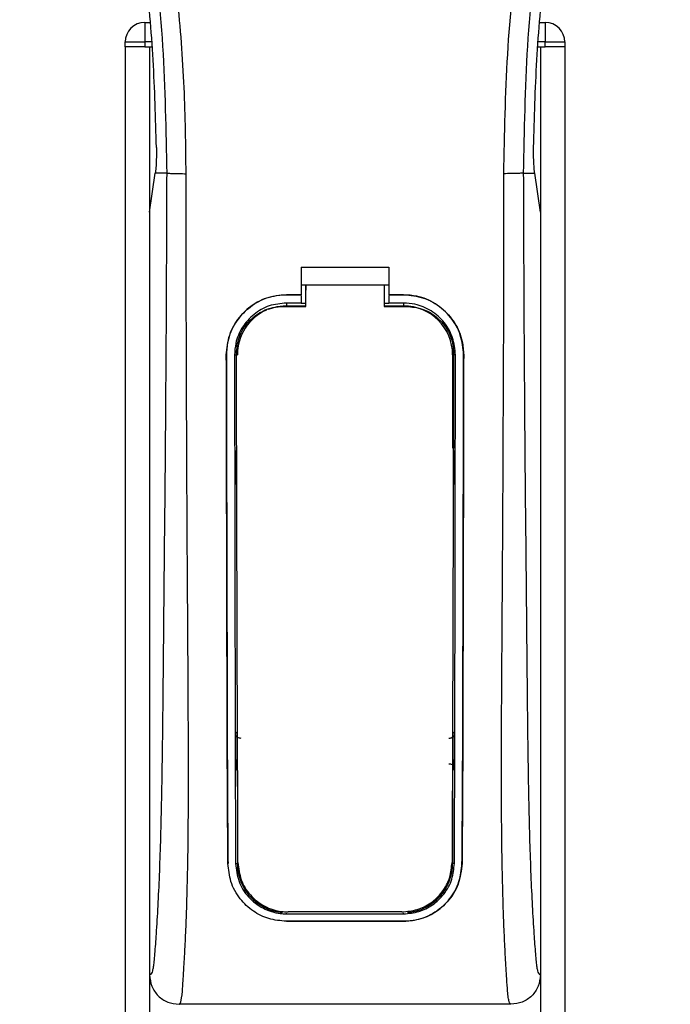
# Model space of a CAD drawing. Header units: millimetres. Extents: x 0 to 420, y 0 to 297.
# Tile 45 of 80: x 194.21 to 198.39, y 224.48 to 230.8. Entities that reach past the tile are written whole.
import ezdxf

# ---------------------------------------------------------------- set-up
doc = ezdxf.new("R2010")
doc.units = ezdxf.units.MM

msp = doc.modelspace()

# ---------------------------------------------------------------- linework, layer by layer
at = {"color": 7, "linetype": 'Continuous', "lineweight": 25}
for p, q in [((195.01514, 230.78677), (195.0485, 230.78677)), ((195.01514, 230.78677), (195.01514, 230.66112)), ((197.55756, 230.78677), (197.59093, 230.78677)), ((197.59093, 230.78677), (197.59093, 230.66112)), ((194.88949, 230.66112), (195.01514, 230.66112)), ((194.88949, 230.62971), (194.88949, 230.66112)), ((194.88949, 230.62971), (194.88949, 202.98707)), ((195.01514, 230.62971), (194.88949, 230.62971)), ((195.01514, 230.66112), (195.01514, 230.62971)), ((195.05926, 230.66112), (195.01514, 230.66112)), ((195.01514, 230.62971), (195.06195, 230.62971)), ((195.04655, 230.62971), (195.04655, 202.98707)), ((195.04655, 230.62971), (195.06195, 230.62971)), ((197.54411, 230.62971), (197.55952, 230.62971)), ((197.54411, 230.62971), (197.59093, 230.62971)), ((197.59093, 230.66112), (197.5468, 230.66112)), ((197.55952, 230.62971), (197.55952, 202.98707)), ((197.59093, 230.62971), (197.59093, 230.66112)), ((197.59093, 230.66112), (197.71658, 230.66112)), ((197.71658, 230.62971), (197.59093, 230.62971)), ((197.71658, 230.66112), (197.71658, 230.62971)), ((197.71658, 230.62971), (197.71658, 202.98707)), ((195.04655, 229.56798), (195.0831, 229.81927)), ((195.0831, 229.81927), (195.08355, 229.82232)), ((195.15635, 229.81927), (195.0831, 229.81927)), ((197.44971, 229.81927), (197.52296, 229.81927)), ((197.52296, 229.81927), (197.52252, 229.82232)), ((197.55952, 229.56798), (197.52296, 229.81927)), ((195.04655, 229.56798), (195.04655, 224.66769)), ((197.55952, 229.56798), (197.55952, 224.66769)), ((196.02032, 229.21396), (196.58574, 229.21396)), ((196.02032, 229.21396), (196.02032, 229.03745)), ((196.58574, 229.21396), (196.58574, 229.03745)), ((196.02032, 229.10027), (196.05176, 229.10027)), ((196.05176, 229.10078), (196.55435, 229.10077)), ((196.05176, 229.10078), (196.05176, 229.06782)), ((196.55435, 229.10027), (196.58574, 229.10027)), ((195.92609, 229.03745), (196.02032, 229.03745)), ((195.92609, 229.03717), (195.92609, 229.03745)), ((196.02032, 229.03717), (195.92609, 229.03717)), ((196.58574, 229.03745), (196.67998, 229.03745)), ((196.67998, 229.03717), (196.58574, 229.03717)), ((196.67998, 229.03717), (196.67998, 229.03745)), ((196.02032, 228.98433), (195.92609, 228.98433)), ((195.92609, 228.98433), (195.92609, 228.96596)), ((196.02032, 229.03237), (196.02032, 228.98433)), ((196.05176, 228.98164), (196.02032, 228.98164)), ((196.58574, 228.98164), (196.55435, 228.98164)), ((196.58574, 229.03237), (196.58574, 228.98433)), ((196.67998, 228.98433), (196.58574, 228.98433)), ((196.67998, 228.98433), (196.67998, 228.96596)), ((195.92609, 228.96596), (196.05176, 228.96596)), ((196.55435, 228.96596), (196.67998, 228.96596)), ((195.54017, 228.65069), (195.5399, 228.65069)), ((195.59283, 228.65074), (195.61087, 228.65074)), ((196.9952, 228.65074), (196.9952, 228.05281)), ((197.01324, 228.65074), (196.9952, 228.65074)), ((197.06589, 228.65069), (197.06617, 228.65069)), ((195.61087, 225.98182), (195.61087, 225.38389)), ((196.9952, 225.98182), (196.9952, 225.38389)), ((195.55071, 225.38358), (195.55042, 225.38357)), ((195.59988, 225.38389), (195.61087, 225.38389)), ((197.00619, 225.38389), (196.9952, 225.38389)), ((197.05535, 225.38358), (197.05564, 225.38357)), ((195.92609, 225.06031), (195.92609, 225.06472)), ((195.92609, 225.06031), (196.67998, 225.06031)), ((196.67998, 225.06031), (196.67998, 225.06472)), ((195.92609, 225.01266), (196.67998, 225.01266)), ((195.92609, 225.01266), (195.92609, 225.01234)), ((196.67998, 225.01234), (195.92609, 225.01234)), ((196.67998, 225.01266), (196.67998, 225.01234)), ((197.3704, 224.47922), (195.23567, 224.47922))]:
    msp.add_line(p, q, dxfattribs=at)
at = {"color": 7, "linetype": 'Continuous', "lineweight": 25, "flags": 128}
for points in [[(195.92609, 228.96596), (195.86459, 228.95991), (195.80814, 228.94306)], [(195.90727, 228.96257), (195.92612, 228.96257), (196.05176, 228.96256)], [(196.55435, 228.96255), (196.67995, 228.96256), (196.6988, 228.96256)]]:
    msp.add_lwpolyline(points, dxfattribs=at)
at = {"color": 7, "linetype": 'Continuous', "lineweight": 25}
for centre, radius, start, end in [((195.01514, 230.66112), 0.12565, 90, 180), ((197.59093, 230.66112), 0.12565, 0, 90), ((195.92609, 228.65074), 0.31522, 113.878461, 180), ((196.67998, 228.65074), 0.31522, 0, 90), ((195.92609, 225.38389), 0.31522, 180, 265.510795), ((196.67998, 225.38389), 0.31522, 274.489205, 0)]:
    msp.add_arc(centre, radius, start, end, dxfattribs=at)
for points, knots in [([(194.61589, 236.79794), (194.59712, 236.77059), (194.54027, 236.68773), (194.44659, 236.52938), (194.34896, 236.31677), (194.27399, 236.08461), (194.2223, 235.81362), (194.20464, 235.50531), (194.22704, 235.16715), (194.2884, 234.77537), (194.39266, 234.33375), (194.55833, 233.74397), (194.74343, 233.05273), (194.92177, 232.25433), (195.05604, 231.44793), (195.1417, 230.63511), (195.15147, 230.09116), (195.15635, 229.81927)], [0, 0, 0, 0, 0.0171315, 0.0518789, 0.0867888, 0.1216172, 0.1567305, 0.2033881, 0.2503481, 0.2972709, 0.3674165, 0.4376773, 0.5502447, 0.6628473, 0.7753466, 0.8877074, 1, 1, 1, 1]), ([(195.28152, 229.81511), (195.27911, 229.99943), (195.27417, 230.37613), (195.23008, 230.94873), (195.16076, 231.52647), (195.07497, 232.0283), (194.98686, 232.45561), (194.90865, 232.79674), (194.82314, 233.13564), (194.72879, 233.48592), (194.6476, 233.77415), (194.58772, 233.98286), (194.55746, 234.08911), (194.52903, 234.1893), (194.50437, 234.27661), (194.48014, 234.36403), (194.45858, 234.44575), (194.43634, 234.53278), (194.4159, 234.61644), (194.39719, 234.69671), (194.38024, 234.77358), (194.35209, 234.90977), (194.3191, 235.09995), (194.29096, 235.35108), (194.28329, 235.59621), (194.29855, 235.84034), (194.34101, 236.07898), (194.40962, 236.31003), (194.50258, 236.52624), (194.58415, 236.67263), (194.6408, 236.76424), (194.66116, 236.79555), (194.67101, 236.81069)], [0, 0, 0, 0, 0.0757702, 0.1548571, 0.2359051, 0.3148505, 0.3639911, 0.4151955, 0.4586591, 0.5076202, 0.5642678, 0.5817192, 0.5968623, 0.6096795, 0.624536, 0.6341631, 0.6469813, 0.6592987, 0.6711121, 0.6824202, 0.6932232, 0.7035232, 0.739704, 0.7727671, 0.8079075, 0.8413785, 0.8748477, 0.9102013, 0.9450667, 0.9801292, 0.9903909, 1, 1, 1, 1]), ([(197.32454, 229.81511), (197.32908, 230.07063), (197.33815, 230.58159), (197.41719, 231.34439), (197.52627, 232.01522), (197.64931, 232.5963), (197.73842, 232.96273), (197.80086, 233.20243), (197.83013, 233.31239), (197.85894, 233.41841), (197.88759, 233.52212), (197.91763, 233.62952), (197.95026, 233.745), (197.98996, 233.88385), (198.03218, 234.03123), (198.07581, 234.18506), (198.11804, 234.33392), (198.16148, 234.49839), (198.20388, 234.67197), (198.25416, 234.90424), (198.30063, 235.18374), (198.32542, 235.51619), (198.314, 235.77265), (198.28684, 235.9568), (198.26261, 236.07441), (198.23139, 236.19251), (198.19449, 236.3049), (198.15091, 236.41564), (198.10267, 236.52133), (198.05022, 236.62277), (197.9935, 236.71993), (197.95497, 236.77895), (197.93425, 236.81069)], [0, 0, 0, 0, 0.1050162, 0.2100001, 0.3148093, 0.3841756, 0.4540228, 0.4697491, 0.4859574, 0.5007826, 0.5148922, 0.5301685, 0.5466097, 0.5642069, 0.5895177, 0.6096146, 0.6299353, 0.6531323, 0.6795668, 0.7034488, 0.7509822, 0.7962784, 0.8412589, 0.8577085, 0.8747396, 0.8922462, 0.9101144, 0.9261934, 0.9450023, 0.962977, 0.9800887, 1, 1, 1, 1]), ([(197.99016, 236.79796), (198.00894, 236.7706), (198.06579, 236.68774), (198.15948, 236.52938), (198.25711, 236.31677), (198.33207, 236.08461), (198.38376, 235.81362), (198.40143, 235.50531), (198.37903, 235.16715), (198.31766, 234.77537), (198.21341, 234.33375), (198.04773, 233.74397), (197.86264, 233.05273), (197.6843, 232.25433), (197.55003, 231.44793), (197.46437, 230.63511), (197.4546, 230.09116), (197.44971, 229.81927)], [0, 0, 0, 0, 0.0171351, 0.0518824, 0.0867922, 0.1216204, 0.1567336, 0.2033911, 0.2503509, 0.2972735, 0.3674188, 0.4376794, 0.5502464, 0.6628485, 0.7753474, 0.8877078, 1, 1, 1, 1]), ([(195.0904, 229.98383), (195.08523, 230.17117), (195.07489, 230.54629), (195.02474, 231.10854), (194.95169, 231.67021), (194.88283, 232.04233), (194.84836, 232.22856)], [0, 0, 0, 0, 0.2486567, 0.4978798, 0.7487052, 1, 1, 1, 1]), ([(197.51567, 229.98383), (197.52084, 230.17117), (197.53118, 230.54629), (197.58133, 231.10854), (197.65437, 231.67021), (197.72324, 232.04233), (197.7577, 232.22856)], [0, 0, 0, 0, 0.2486567, 0.4978798, 0.7487052, 1, 1, 1, 1]), ([(195.0904, 229.98383), (195.09047, 229.9628), (195.09062, 229.92075), (195.08812, 229.86223), (195.0851, 229.83591), (195.08355, 229.82232)], [0, 0, 0, 0, 0.3260001, 0.6519821, 1, 1, 1, 1]), ([(197.52252, 229.82232), (197.52105, 229.835), (197.5181, 229.86038), (197.51548, 229.91821), (197.5156, 229.9616), (197.51567, 229.98383)], [0, 0, 0, 0, 0.3277767, 0.6555996, 1, 1, 1, 1]), ([(195.15635, 229.81927), (195.1555, 229.5693), (195.15384, 229.08507), (195.14948, 228.3602), (195.14335, 227.64374), (195.13706, 227.0655), (195.13328, 226.63049), (195.13067, 226.33891), (195.12712, 226.05076), (195.12232, 225.77749), (195.11619, 225.53012), (195.10857, 225.31008), (195.09941, 225.11057), (195.08929, 224.94289), (195.08069, 224.82481), (195.07431, 224.75494), (195.06968, 224.71717), (195.0647, 224.69264), (195.05701, 224.67005), (195.05083, 224.66866), (195.04655, 224.66769)], [0, 0, 0, 0, 0.1345803, 0.2606891, 0.3908258, 0.5218164, 0.5741497, 0.6260119, 0.6794971, 0.7306436, 0.7758676, 0.8176431, 0.8578189, 0.896894, 0.9271554, 0.9404322, 0.9512566, 0.9620129, 0.9737095, 1, 1, 1, 1]), ([(195.15635, 229.81927), (195.15922, 229.81878), (195.16517, 229.81774), (195.19473, 229.81639), (195.23545, 229.8154), (195.26653, 229.8152), (195.28152, 229.81511)], [0, 0, 0, 0, 0.2412013, 0.5, 0.7587987, 1, 1, 1, 1]), ([(195.23567, 224.47922), (195.23967, 224.48162), (195.24808, 224.48666), (195.25618, 224.54356), (195.26259, 224.63563), (195.26762, 224.72116), (195.2715, 224.78806), (195.27338, 224.82081), (195.27517, 224.85418), (195.2775, 224.90358), (195.28073, 224.97832), (195.28364, 225.05575), (195.28628, 225.13587), (195.28861, 225.21868), (195.29067, 225.30417), (195.29242, 225.39232), (195.29409, 225.4931), (195.29537, 225.61447), (195.29613, 225.76477), (195.29639, 225.94206), (195.29613, 226.1468), (195.29536, 226.37901), (195.29407, 226.63821), (195.29221, 226.9253), (195.29009, 227.22821), (195.28816, 227.54008), (195.28649, 227.8534), (195.28506, 228.17152), (195.28388, 228.49049), (195.28293, 228.80142), (195.2822, 229.09257), (195.28171, 229.34392), (195.28146, 229.54731), (195.28134, 229.69691), (195.28147, 229.78129), (195.28152, 229.81511)], [0, 0, 0, 0, 0.0298605, 0.062661, 0.0824207, 0.1065055, 0.1214363, 0.1269566, 0.1277359, 0.1429311, 0.1582172, 0.1736223, 0.1891751, 0.2049044, 0.2208385, 0.2370044, 0.2534273, 0.275546, 0.3020067, 0.3328988, 0.3683202, 0.4083393, 0.4529465, 0.5020123, 0.5563269, 0.6093284, 0.6630895, 0.718023, 0.7733257, 0.8273697, 0.8780517, 0.923096, 0.956626, 0.9826179, 1, 1, 1, 1]), ([(197.3704, 224.47922), (197.36613, 224.48178), (197.35963, 224.48569), (197.35302, 224.52049), (197.34801, 224.56754), (197.34281, 224.64238), (197.33719, 224.73641), (197.33121, 224.84602), (197.32515, 224.97786), (197.31961, 225.13586), (197.31521, 225.30469), (197.31094, 225.54206), (197.30942, 225.74542), (197.309, 225.90639), (197.30893, 225.96104), (197.30892, 226.01684), (197.30896, 226.0738), (197.30907, 226.1319), (197.30926, 226.20154), (197.30978, 226.30212), (197.31041, 226.40427), (197.31102, 226.49933), (197.31147, 226.56966), (197.31198, 226.64665), (197.31254, 226.73027), (197.31316, 226.82049), (197.31458, 227.0272), (197.31689, 227.36837), (197.31947, 227.84012), (197.32148, 228.33476), (197.3238, 228.82157), (197.32567, 229.31623), (197.32493, 229.64422), (197.32454, 229.81511)], [0, 0, 0, 0, 0.0309601, 0.0470935, 0.0633299, 0.0859793, 0.1072653, 0.1278389, 0.1583054, 0.1892525, 0.2209093, 0.2534961, 0.3188256, 0.3281418, 0.3376388, 0.3473178, 0.3571797, 0.367225, 0.377454, 0.3932487, 0.4192536, 0.4302031, 0.4422954, 0.4555298, 0.4699033, 0.4854101, 0.5020411, 0.5764995, 0.6616013, 0.7455969, 0.8314042, 0.9121632, 1, 1, 1, 1]), ([(197.44971, 229.81927), (197.44684, 229.81878), (197.4409, 229.81774), (197.41133, 229.81639), (197.37062, 229.8154), (197.33954, 229.8152), (197.32454, 229.81511)], [0, 0, 0, 0, 0.2412013, 0.5, 0.7587987, 1, 1, 1, 1]), ([(197.44971, 229.81927), (197.45057, 229.5693), (197.45223, 229.08507), (197.45658, 228.3602), (197.46271, 227.64374), (197.469, 227.0655), (197.47278, 226.63049), (197.47539, 226.33891), (197.47895, 226.05076), (197.48375, 225.77749), (197.48987, 225.53012), (197.4975, 225.31008), (197.50666, 225.11057), (197.51677, 224.94289), (197.52538, 224.82481), (197.53176, 224.75494), (197.53639, 224.71717), (197.54137, 224.69264), (197.54905, 224.67005), (197.55524, 224.66866), (197.55952, 224.66769)], [0, 0, 0, 0, 0.1345803, 0.2606891, 0.3908258, 0.5218164, 0.5741497, 0.6260119, 0.6794971, 0.7306436, 0.7758676, 0.8176431, 0.8578189, 0.896894, 0.9271554, 0.9404322, 0.9512566, 0.9620129, 0.9737095, 1, 1, 1, 1]), ([(196.05176, 228.96256), (196.05176, 228.97045), (196.05176, 229.01652), (196.05176, 229.06259), (196.05176, 229.10078)], [0, 0, 0, 0, 0.1712419, 1, 1, 1, 1]), ([(196.55435, 229.10077), (196.55435, 229.06259), (196.55435, 229.01651), (196.55435, 228.97044), (196.55435, 228.96255)], [0, 0, 0, 0, 0.828615, 1, 1, 1, 1]), ([(195.5399, 228.65069), (195.5441, 228.69414), (195.55251, 228.78105), (195.61904, 228.89699), (195.7171, 228.98448), (195.82578, 229.03084), (195.89759, 229.03557), (195.92609, 229.03745)], [0, 0, 0, 0, 0.2148442, 0.4296944, 0.6444289, 0.8588775, 1, 1, 1, 1]), ([(195.92609, 229.03717), (195.88275, 229.03292), (195.79606, 229.0244), (195.68054, 228.95801), (195.59327, 228.86032), (195.54674, 228.75161), (195.54205, 228.67955), (195.54017, 228.65069)], [0, 0, 0, 0, 0.214095, 0.4281873, 0.6423212, 0.8567424, 1, 1, 1, 1]), ([(196.05176, 228.96102), (196.05176, 228.96901), (196.05176, 229.00461), (196.05176, 229.04021), (196.05176, 229.06782)], [0, 0, 0, 0, 0.22444922, 1, 1, 1, 1]), ([(196.67998, 229.03745), (196.72334, 229.03319), (196.81006, 229.02467), (196.9257, 228.95826), (197.01305, 228.86046), (197.0596, 228.75164), (197.06429, 228.67954), (197.06617, 228.65069)], [0, 0, 0, 0, 0.2140417, 0.428078, 0.6423732, 0.8568778, 1, 1, 1, 1]), ([(197.06589, 228.65069), (197.06169, 228.69411), (197.05329, 228.78096), (196.9868, 228.89678), (196.88887, 228.98422), (196.78027, 229.03056), (196.70848, 229.0353), (196.67998, 229.03717)], [0, 0, 0, 0, 0.2148479, 0.4297059, 0.6442694, 0.8587571, 1, 1, 1, 1]), ([(195.92609, 228.98433), (195.88866, 228.98065), (195.8138, 228.9733), (195.71402, 228.91596), (195.63865, 228.83157), (195.59852, 228.73774), (195.59445, 228.67559), (195.59283, 228.65074)], [0, 0, 0, 0, 0.2141722, 0.4283408, 0.6426173, 0.8571514, 1, 1, 1, 1]), ([(197.01324, 228.65074), (197.00959, 228.68825), (197.00228, 228.76326), (196.9448, 228.86328), (196.86015, 228.93873), (196.76641, 228.97865), (196.70451, 228.98272), (196.67998, 228.98433)], [0, 0, 0, 0, 0.2149666, 0.4299412, 0.6447022, 0.8591569, 1, 1, 1, 1]), ([(195.60479, 228.66147), (195.60807, 228.69516), (195.61463, 228.76254), (195.66622, 228.85236), (195.74228, 228.92048), (195.82747, 228.95715), (195.88431, 228.96101), (195.90727, 228.96257)], [0, 0, 0, 0, 0.2133277, 0.4266829, 0.6395459, 0.8543822, 1, 1, 1, 1]), ([(196.6988, 228.96256), (196.7329, 228.95921), (196.80111, 228.95252), (196.89192, 228.90042), (196.96029, 228.82377), (196.99623, 228.73917), (196.99984, 228.68343), (197.00126, 228.66146)], [0, 0, 0, 0, 0.21559171, 0.43122749, 0.64589381, 0.86039202, 1, 1, 1, 1]), ([(195.61491, 225.39025), (195.61442, 225.49236), (195.61342, 225.69766), (195.61187, 226.12728), (195.61003, 226.78618), (195.60744, 227.66656), (195.60567, 228.32984), (195.60479, 228.66147)], [0, 0, 0, 0, 0.0973703, 0.1957761, 0.3958911, 0.6979495, 1, 1, 1, 1]), ([(197.00126, 228.66146), (197.00063, 228.42028), (196.99938, 227.93778), (196.99704, 227.15118), (196.99515, 226.44945), (196.99323, 225.83532), (196.99185, 225.53848), (196.99115, 225.39025)], [0, 0, 0, 0, 0.2195784, 0.4392845, 0.7186053, 0.8594891, 1, 1, 1, 1]), ([(195.55042, 225.38357), (195.54971, 225.46471), (195.54828, 225.62704), (195.54632, 225.96506), (195.54437, 226.59803), (195.54231, 227.52268), (195.5407, 228.27466), (195.5399, 228.65069)], [0, 0, 0, 0, 0.0777426, 0.1555294, 0.313984, 0.6569639, 1, 1, 1, 1]), ([(195.54017, 228.65069), (195.54068, 228.37745), (195.5417, 227.83098), (195.54366, 227.15024), (195.54481, 226.60349), (195.5458, 226.19213), (195.54742, 225.78061), (195.54962, 225.51583), (195.55071, 225.38358)], [0, 0, 0, 0, 0.2490164, 0.4980152, 0.6229127, 0.7477829, 0.8740258, 1, 1, 1, 1]), ([(195.59283, 228.65074), (195.59315, 228.37753), (195.5938, 227.83092), (195.59515, 227.1501), (195.59593, 226.60331), (195.59663, 226.19211), (195.59768, 225.78077), (195.59915, 225.51609), (195.59988, 225.38389)], [0, 0, 0, 0, 0.2490176, 0.498185, 0.6230408, 0.7478694, 0.8740688, 1, 1, 1, 1]), ([(197.00619, 225.38389), (197.00664, 225.46002), (197.00754, 225.61232), (197.00879, 225.92933), (197.0102, 226.55638), (197.0116, 227.49173), (197.01269, 228.26437), (197.01324, 228.65074)], [0, 0, 0, 0, 0.0730832, 0.1462031, 0.2950753, 0.6474953, 1, 1, 1, 1]), ([(197.05535, 225.38358), (197.05603, 225.4597), (197.05738, 225.61199), (197.05929, 225.92901), (197.06118, 226.48903), (197.06311, 227.42472), (197.06486, 228.19717), (197.06589, 228.65069)], [0, 0, 0, 0, 0.07307777, 0.14619217, 0.29505614, 0.58611958, 1, 1, 1, 1]), ([(197.06617, 228.65069), (197.06566, 228.37746), (197.06464, 227.83101), (197.06268, 227.15029), (197.06153, 226.60359), (197.06054, 226.19228), (197.05893, 225.78089), (197.05674, 225.51592), (197.05564, 225.38357)], [0, 0, 0, 0, 0.24904151, 0.49806581, 0.62297227, 0.74785232, 0.8740546, 1, 1, 1, 1]), ([(195.59656, 228.03742), (195.59657, 228.02769), (195.59666, 227.96427), (195.59677, 227.89138), (195.59687, 227.82823), (195.59689, 227.81873)], [0, 0, 0, 0, 0.1334237, 0.8696656, 1, 1, 1, 1]), ([(195.60654, 228.01505), (195.60566, 228.01574), (195.602, 228.01862), (195.59784, 228.02643), (195.597, 228.03367), (195.59656, 228.03742)], [0, 0, 0, 0, 0.1332428, 0.5513392, 1, 1, 1, 1]), ([(197.00951, 228.03742), (197.00913, 228.03392), (197.00836, 228.02691), (197.00437, 228.01906), (197.00059, 228.01597), (196.99954, 228.01511)], [0, 0, 0, 0, 0.41973082, 0.83946144, 1, 1, 1, 1]), ([(197.00918, 227.81873), (197.00919, 227.82823), (197.00929, 227.89138), (197.0094, 227.96427), (197.00949, 228.02769), (197.00951, 228.03742)], [0, 0, 0, 0, 0.1303344, 0.8665763, 1, 1, 1, 1]), ([(195.59689, 227.81873), (195.59726, 227.82225), (195.598, 227.82929), (195.60203, 227.83725), (195.6059, 227.84041), (195.60701, 227.84131)], [0, 0, 0, 0, 0.4160512, 0.8321625, 1, 1, 1, 1]), ([(196.99905, 227.84136), (196.99999, 227.84063), (197.00369, 227.83771), (197.00791, 227.82982), (197.00874, 227.82254), (197.00918, 227.81873)], [0, 0, 0, 0, 0.1394793, 0.5506459, 1, 1, 1, 1]), ([(195.59959, 226.21895), (195.60049, 226.21995), (195.60256, 226.22224), (195.606, 226.22591), (195.60886, 226.22887), (195.61055, 226.23058), (195.61087, 226.23091)], [0, 0, 0, 0, 0.23957, 0.5510243, 0.9142459, 1, 1, 1, 1]), ([(195.59959, 226.21895), (195.59961, 226.20911), (195.59975, 226.14333), (195.59993, 226.06803), (195.60011, 226.00278), (195.60014, 225.99317)], [0, 0, 0, 0, 0.1304713, 0.8719742, 1, 1, 1, 1]), ([(195.63447, 226.1878), (195.63094, 226.18776), (195.62387, 226.18768), (195.61395, 226.192), (195.60602, 226.19908), (195.60064, 226.20844), (195.59994, 226.21546), (195.59959, 226.21895)], [0, 0, 0, 0, 0.19951847, 0.39901593, 0.59909925, 0.80028428, 1, 1, 1, 1]), ([(197.00648, 226.21895), (197.00612, 226.21541), (197.0054, 226.20833), (196.99991, 226.1989), (196.99186, 226.19182), (196.98195, 226.18765), (196.97499, 226.18775), (196.97159, 226.1878)], [0, 0, 0, 0, 0.2023246, 0.4046539, 0.6067659, 0.8079877, 1, 1, 1, 1]), ([(196.9952, 226.23091), (196.99688, 226.22918), (196.99994, 226.22606), (197.0037, 226.22203), (197.00577, 226.21973), (197.00648, 226.21895)], [0, 0, 0, 0, 0.4489749, 0.8121966, 1, 1, 1, 1]), ([(197.00593, 225.99317), (197.00595, 226.00278), (197.00614, 226.06803), (197.00632, 226.14333), (197.00646, 226.20911), (197.00648, 226.21895)], [0, 0, 0, 0, 0.1280258, 0.8695287, 1, 1, 1, 1]), ([(195.60014, 225.99317), (195.6005, 225.99672), (195.60122, 226.00384), (195.60584, 226.01252), (195.61048, 226.01617), (195.61229, 226.01758)], [0, 0, 0, 0, 0.3791282, 0.7583889, 1, 1, 1, 1]), ([(196.97131, 226.0245), (196.97481, 226.02453), (196.98181, 226.02459), (196.99162, 226.02031), (196.99946, 226.0133), (197.00489, 226.0039), (197.00558, 225.99679), (197.00593, 225.99317)], [0, 0, 0, 0, 0.1972455, 0.3944793, 0.5922386, 0.7922658, 1, 1, 1, 1]), ([(195.61087, 225.98182), (195.60924, 225.98349), (195.60624, 225.98655), (195.60266, 225.99038), (195.60071, 225.99253), (195.60014, 225.99317)], [0, 0, 0, 0, 0.4562153, 0.8385917, 1, 1, 1, 1]), ([(197.00593, 225.99317), (197.00516, 225.99232), (197.00321, 225.99017), (196.9999, 225.98664), (196.99709, 225.98374), (196.99546, 225.98209), (196.9952, 225.98182)], [0, 0, 0, 0, 0.2159047, 0.5437839, 0.9261602, 1, 1, 1, 1]), ([(195.92609, 225.01234), (195.88777, 225.01579), (195.81123, 225.02267), (195.70771, 225.07553), (195.62196, 225.1566), (195.56271, 225.26291), (195.55438, 225.34466), (195.55042, 225.38357)], [0, 0, 0, 0, 0.18670177, 0.37291244, 0.57220541, 0.79637715, 1, 1, 1, 1]), ([(195.59988, 225.38389), (195.60432, 225.34463), (195.61319, 225.26614), (195.6776, 225.16456), (195.77065, 225.09167), (195.86138, 225.06271), (195.91295, 225.06079), (195.92609, 225.06031)], [0, 0, 0, 0, 0.2365907, 0.4730955, 0.7094684, 0.9259916, 1, 1, 1, 1]), ([(195.61491, 225.39025), (195.61916, 225.35216), (195.62766, 225.27599), (195.69001, 225.17706), (195.78037, 225.10545), (195.87006, 225.0757), (195.9222, 225.07358), (195.93652, 225.073)], [0, 0, 0, 0, 0.2333586, 0.4666154, 0.700476, 0.9177481, 1, 1, 1, 1]), ([(196.66954, 225.073), (196.70288, 225.07603), (196.7695, 225.08209), (196.85936, 225.12863), (196.93274, 225.19941), (196.98167, 225.2901), (196.98813, 225.35833), (196.99115, 225.39025)], [0, 0, 0, 0, 0.1905868, 0.3807478, 0.5820906, 0.8045106, 1, 1, 1, 1]), ([(196.67998, 225.06031), (196.71341, 225.06333), (196.78019, 225.06937), (196.87043, 225.11574), (196.94477, 225.18659), (196.99586, 225.27917), (197.00284, 225.34999), (197.00619, 225.38389)], [0, 0, 0, 0, 0.1873634, 0.3742734, 0.5733177, 0.7958103, 1, 1, 1, 1]), ([(196.67998, 225.01266), (196.71814, 225.01608), (196.79437, 225.02292), (196.89746, 225.07536), (196.98314, 225.15586), (197.04285, 225.26209), (197.0513, 225.34425), (197.05535, 225.38358)], [0, 0, 0, 0, 0.1858018, 0.3710943, 0.5695952, 0.7939653, 1, 1, 1, 1]), ([(197.05564, 225.38357), (197.05039, 225.33846), (197.0399, 225.24825), (196.96564, 225.13183), (196.8585, 225.04812), (196.75395, 225.01501), (196.69471, 225.01287), (196.67998, 225.01234)], [0, 0, 0, 0, 0.2362426, 0.4723403, 0.7098627, 0.9278237, 1, 1, 1, 1]), ([(196.66954, 225.073), (196.65574, 225.073), (196.52111, 225.073), (196.27677, 225.073), (196.04623, 225.073), (195.93652, 225.073)], [0, 0, 0, 0, 0.0564649, 0.5510099, 1, 1, 1, 1]), ([(195.04655, 224.66769), (195.0494, 224.64296), (195.05511, 224.59351), (195.0989, 224.53126), (195.16137, 224.48775), (195.21087, 224.4821), (195.23567, 224.47927)], [0, 0, 0, 0, 0.2499459, 0.4997381, 0.749424, 1, 1, 1, 1]), ([(197.55952, 224.66769), (197.55666, 224.64296), (197.55096, 224.59351), (197.50717, 224.53126), (197.44469, 224.48775), (197.39519, 224.4821), (197.3704, 224.47927)], [0, 0, 0, 0, 0.2499459, 0.4997381, 0.749424, 1, 1, 1, 1])]:
    msp.add_open_spline(points, degree=3, knots=knots, dxfattribs=at)

doc.saveas('drawing.dxf')
